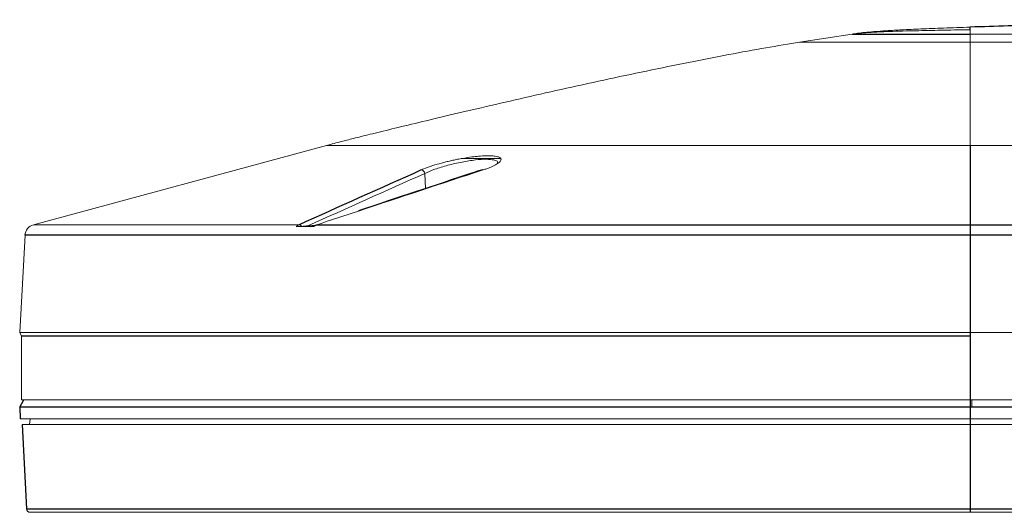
# Paper-space layout '_Back' of a CAD drawing. Header units: millimetres. Extents: x -1507 to 1506, y 5 to 2555.
# Tile 12 of 25: x -1507 to -1249, y 2426 to 2555. Entities that reach past the tile are written whole.
import ezdxf

# ---------------------------------------------------------------- set-up
doc = ezdxf.new("R2010")
doc.units = ezdxf.units.MM

psp = doc.layouts.new('_Back')

# ---------------------------------------------------------------- linework, layer by layer
at = {"color": 144, "linetype": 'Continuous', "lineweight": 18}
for p, q in [((-1288.58, 2551.21), (-1302.41, 2549.07)), ((-1269.22, 2552.17), (-1270.01, 2552.14)), ((-1257.66, 2551.21), (-1257.66, 2549.07)), ((-1257.66, 2551.21), (-897.66, 2551.21)), ((-897.66, 2549.07), (-1257.66, 2549.07)), ((-1426.55, 2521.99), (-1503.41, 2501.2)), ((-1426.55, 2521.99), (-728.77, 2521.99)), ((-1390.85, 2518.61), (-1380.87, 2518.61)), ((-1400.74, 2514.67), (-1400.57, 2510.68)), ((-1503.41, 2501.2), (-1433.8, 2501.2)), ((-1434.44, 2500.71), (-1429.82, 2500.71)), ((-1505.62, 2498.46), (-1506.96, 2472.96)), ((-1506.96, 2472.96), (-648.36, 2472.96)), ((-1506.51, 2471.96), (-1506.96, 2472.96)), ((-1506.51, 2472.06), (-1257.66, 2472.06)), ((-1257.66, 2471.96), (-1506.51, 2471.96)), ((-1506.51, 2471.96), (-1506.51, 2455.26)), ((-1506.51, 2455.26), (-648.34, 2455.26)), ((-1257.66, 2455.25), (-1257.19, 2455.25)), ((-1257.17, 2453.32), (-1257.19, 2455.25)), ((-645.74, 2450.26), (-1506.86, 2450.26)), ((-1504.4, 2448.76), (-1504.26, 2450.26)), ((-648.93, 2448.76), (-1506.4, 2448.76)), ((-650.59, 2425.76), (-1504.24, 2425.76))]:
    psp.add_line(p, q, dxfattribs=at)
at = {"color": 7, "linetype": 'Continuous', "lineweight": 25}
for p, q in [((-1257.66, 2521.99), (-1257.66, 2425.76)), ((-1431.4, 2500.93), (-1429.26, 2501.13)), ((-1429.03, 2501.2), (-1081.04, 2501.2)), ((-649.7, 2498.46), (-1505.62, 2498.46)), ((-1507.02, 2453.32), (-1505.96, 2455.26)), ((-1507.02, 2453.32), (-1506.86, 2450.26)), ((-1244.19, 2453.32), (-1507.02, 2453.32)), ((-1506.4, 2448.76), (-1505.24, 2426.71)), ((-1505.24, 2426.71), (-650.09, 2426.71))]:
    psp.add_line(p, q, dxfattribs=at)
at = {"color": 144, "linetype": 'Continuous', "lineweight": 18, "flags": 128}
psp.add_lwpolyline([(-1385.46, 2515.58), (-1385.57, 2515.57), (-1385.59, 2515.57)], dxfattribs=at)
at = {"color": 144, "linetype": 'Continuous', "lineweight": 18}
for centre, radius, start, end in [((-1401.79, 2514.52), 1.06, 7.813, 86.8849), ((-1502.63, 2498.31), 3, 105.135, 177), ((-1433.81, 2500.27), 0.927, 33.2274, 89.348), ((-1429.05, 2500.85), 0.352, 86.4362, 143.3933), ((-1504.24, 2426.76), 1, 183, 270)]:
    psp.add_arc(centre, radius, start, end, dxfattribs=at)
at = {"color": 7, "linetype": 'Continuous', "lineweight": 25}
for points, knots in [([(-1077.66, 2555), (-1085.09, 2554.99), (-1099.61, 2554.99), (-1120.88, 2554.92), (-1141.12, 2554.83), (-1160.27, 2554.7), (-1178.29, 2554.53), (-1194.85, 2554.34), (-1209.94, 2554.13), (-1223.57, 2553.89), (-1236.02, 2553.64), (-1247.25, 2553.37), (-1254.33, 2553.15), (-1257.66, 2553.05)], [0, 0, 0, 0, 0.123658, 0.241862, 0.35434, 0.460819, 0.561023, 0.654682, 0.73675, 0.812537, 0.881819, 0.944378, 1, 1, 1, 1]), ([(-1288.58, 2551.21), (-1288.57, 2551.21), (-1288.55, 2551.21), (-1288.52, 2551.22), (-1288.47, 2551.21), (-1288.39, 2551.21), (-1288.28, 2551.21), (-1288.14, 2551.21), (-1287.98, 2551.21), (-1287.65, 2551.21), (-1287.04, 2551.21), (-1285.97, 2551.21), (-1284.64, 2551.21), (-1282.62, 2551.21), (-1279.64, 2551.21), (-1275.95, 2551.21), (-1272.46, 2551.21), (-1269.36, 2551.21), (-1266.12, 2551.21), (-1263.48, 2551.21), (-1261.52, 2551.21), (-1260.24, 2551.21), (-1258.96, 2551.21), (-1258.09, 2551.21), (-1257.66, 2551.21)], [0, 0, 0, 0, 0.01796, 0.036357, 0.054654, 0.07251, 0.090271, 0.107994, 0.125723, 0.143488, 0.204435, 0.265475, 0.326481, 0.387508, 0.500024, 0.612544, 0.68298, 0.753408, 0.823883, 0.894202, 0.920309, 0.946507, 0.973465, 1, 1, 1, 1]), ([(-1385.61, 2515.65), (-1386.46, 2515.37), (-1397.3, 2511.79), (-1408.14, 2508.18), (-1418.13, 2504.85)], [0, 0, 0, 0, 0.07796, 1, 1, 1, 1])]:
    psp.add_open_spline(points, degree=3, knots=knots, dxfattribs=at)
at = {"color": 144, "linetype": 'Continuous', "lineweight": 18}
for points, knots in [([(-1257.66, 2553.04), (-1259.98, 2552.96), (-1264.29, 2552.82), (-1270.28, 2552.59), (-1275.3, 2552.36), (-1279.4, 2552.13), (-1282.66, 2551.9), (-1285.16, 2551.68), (-1287.04, 2551.46), (-1288.11, 2551.29), (-1288.58, 2551.21)], [0, 0, 0, 0, 0.226537, 0.420324, 0.582354, 0.714302, 0.818614, 0.898089, 0.956121, 1, 1, 1, 1]), ([(-1257.66, 2552.36), (-1258.79, 2552.35), (-1261.04, 2552.31), (-1264.41, 2552.26), (-1267.78, 2552.19), (-1271.16, 2552.12), (-1274.54, 2552.04), (-1278.05, 2551.93), (-1281.7, 2551.79), (-1284.67, 2551.63), (-1286.82, 2551.43), (-1287.78, 2551.32), (-1288.36, 2551.24), (-1288.51, 2551.22), (-1288.58, 2551.21)], [0, 0, 0, 0, 0.109174, 0.218086, 0.327018, 0.436185, 0.545487, 0.654725, 0.776932, 0.899437, 0.942755, 0.986037, 0.993017, 1, 1, 1, 1]), ([(-1257.66, 2551.21), (-1257.66, 2551.24), (-1257.66, 2551.28), (-1257.66, 2551.33), (-1257.66, 2551.38), (-1257.66, 2551.46), (-1257.66, 2551.54), (-1257.66, 2551.63), (-1257.66, 2551.7), (-1257.66, 2551.77), (-1257.66, 2551.88), (-1257.66, 2552.01), (-1257.66, 2552.15), (-1257.66, 2552.27), (-1257.66, 2552.33), (-1257.66, 2552.36)], [0, 0, 0, 0, 0.013299, 0.026537, 0.039742, 0.053025, 0.102934, 0.15304, 0.202483, 0.251783, 0.301801, 0.475393, 0.64905, 0.824509, 1, 1, 1, 1]), ([(-1302.41, 2549.07), (-1305.19, 2548.64), (-1308.15, 2548.15), (-1314.37, 2547.07), (-1317.63, 2546.48), (-1324.41, 2545.2), (-1327.92, 2544.52), (-1335.13, 2543.07), (-1342.5, 2541.56), (-1350.02, 2539.96), (-1357.52, 2538.33), (-1361.26, 2537.51), (-1372.29, 2535.05), (-1379.4, 2533.43), (-1392.39, 2530.4), (-1398.25, 2529.01), (-1405.78, 2527.2), (-1408.08, 2526.65), (-1412.21, 2525.64), (-1414.06, 2525.18), (-1417.3, 2524.38), (-1418.69, 2524.03), (-1420.49, 2523.58), (-1421.03, 2523.44), (-1422.04, 2523.18), (-1424.31, 2522.6), (-1425.61, 2522.24), (-1426.55, 2521.99)], [0, 0, 0, 0, 0.0625, 0.0625, 0.125, 0.125, 0.1875, 0.1875, 0.25, 0.3125, 0.3125, 0.375, 0.375, 0.5, 0.5, 0.625, 0.625, 0.6875, 0.6875, 0.75, 0.75, 0.8125, 0.8125, 0.84375, 0.84375, 0.875, 1, 1, 1, 1]), ([(-1257.66, 2549.07), (-1260.3, 2549.07), (-1263.03, 2549.07), (-1268.58, 2549.07), (-1271.38, 2549.07), (-1276.89, 2549.07), (-1279.59, 2549.07), (-1284.71, 2549.07), (-1287.12, 2549.07), (-1291.49, 2549.07), (-1293.45, 2549.07), (-1296.79, 2549.07), (-1298.18, 2549.07), (-1300.36, 2549.07), (-1301.15, 2549.07), (-1302.18, 2549.07), (-1302.41, 2549.07), (-1302.41, 2549.07)], [0, 0, 0, 0, 0.125, 0.125, 0.25, 0.25, 0.375, 0.375, 0.5, 0.5, 0.625, 0.625, 0.75, 0.75, 0.875, 0.875, 1, 1, 1, 1]), ([(-1257.66, 2549.07), (-1257.66, 2549.02), (-1257.66, 2548.96), (-1257.66, 2547.73), (-1257.66, 2546.15), (-1257.66, 2542.42), (-1257.66, 2540.29), (-1257.66, 2535.96), (-1257.66, 2533.76), (-1257.66, 2529.78), (-1257.66, 2528.01), (-1257.66, 2525.89), (-1257.66, 2525.27), (-1257.66, 2524.22), (-1257.66, 2523.78), (-1257.66, 2522.71), (-1257.66, 2522.33), (-1257.66, 2521.99)], [0.2440624, 0.2440624, 0.2440624, 0.2440624, 0.25, 0.25, 0.375, 0.375, 0.5, 0.5, 0.625, 0.625, 0.75, 0.75, 0.8125, 0.8125, 0.875, 0.875, 1, 1, 1, 1]), ([(-1401.73, 2515.58), (-1401.24, 2515.8), (-1400.68, 2516.02), (-1399.76, 2516.35), (-1399.44, 2516.46), (-1398.77, 2516.69), (-1398.42, 2516.8), (-1397.34, 2517.12), (-1396.59, 2517.33), (-1395.41, 2517.64), (-1395, 2517.74), (-1394.18, 2517.93), (-1393.77, 2518.02), (-1392.95, 2518.2), (-1392.53, 2518.29), (-1391.7, 2518.45), (-1391.28, 2518.53), (-1390.02, 2518.75), (-1389.21, 2518.87), (-1388.02, 2519.03), (-1387.63, 2519.07), (-1386.86, 2519.15), (-1386.49, 2519.18), (-1385.42, 2519.26), (-1384.76, 2519.29), (-1383.85, 2519.29), (-1383.56, 2519.28), (-1383.03, 2519.26), (-1382.78, 2519.24), (-1382.33, 2519.19), (-1382.12, 2519.15), (-1381.74, 2519.07), (-1381.57, 2519.03), (-1381.14, 2518.88), (-1380.94, 2518.75), (-1380.72, 2518.46), (-1380.7, 2518.3), (-1380.81, 2518.03), (-1380.86, 2517.93), (-1381.02, 2517.74), (-1381.12, 2517.64), (-1381.49, 2517.34), (-1381.81, 2517.13), (-1382.42, 2516.8), (-1382.64, 2516.69), (-1383.11, 2516.47), (-1383.37, 2516.36), (-1383.91, 2516.14), (-1384.2, 2516.02), (-1384.8, 2515.8), (-1385.13, 2515.69), (-1385.46, 2515.58)], [0, 0, 0, 0, 0.0625, 0.0625, 0.09375, 0.09375, 0.125, 0.125, 0.1875, 0.1875, 0.21875, 0.21875, 0.25, 0.25, 0.28125, 0.28125, 0.3125, 0.3125, 0.375, 0.375, 0.40625, 0.40625, 0.4375, 0.4375, 0.5, 0.5, 0.53125, 0.53125, 0.5625, 0.5625, 0.59375, 0.59375, 0.625, 0.625, 0.6875, 0.6875, 0.75, 0.75, 0.78125, 0.78125, 0.8125, 0.8125, 0.875, 0.875, 0.90625, 0.90625, 0.9375, 0.9375, 0.96875, 0.96875, 1, 1, 1, 1]), ([(-1381.69, 2517.35), (-1381.65, 2517.47), (-1381.53, 2517.85), (-1382.49, 2518.24), (-1384.48, 2518.44), (-1387.43, 2518.26), (-1391, 2517.7), (-1394.74, 2516.83), (-1398.24, 2515.77), (-1399.9, 2515.03), (-1400.74, 2514.67)], [0, 0, 0, 0, 0.056302, 0.18331, 0.310191, 0.440495, 0.576219, 0.716544, 0.858272, 1, 1, 1, 1]), ([(-1434.44, 2500.71), (-1434.35, 2500.82), (-1434.25, 2500.92), (-1434.03, 2501.09), (-1433.92, 2501.15), (-1433.8, 2501.2)], [0, 0, 0, 0, 0.5, 0.5, 1, 1, 1, 1]), ([(-1431.4, 2500.93), (-1431.66, 2500.9), (-1431.92, 2500.88), (-1432.46, 2500.83), (-1432.74, 2500.81), (-1433.04, 2500.78)], [0, 0, 0, 0, 0.5, 0.5, 1, 1, 1, 1]), ([(-1429.85, 2500.75), (-1429.89, 2500.74), (-1429.92, 2500.74), (-1429.97, 2500.73), (-1429.99, 2500.72), (-1429.99, 2500.72), (-1429.98, 2500.72), (-1429.93, 2500.71), (-1429.88, 2500.71), (-1429.82, 2500.71)], [0, 0, 0, 0, 0.25, 0.25, 0.5, 0.5, 0.75, 0.75, 1, 1, 1, 1]), ([(-1429.03, 2501.2), (-1429.17, 2501.15), (-1429.31, 2501.09), (-1429.57, 2500.92), (-1429.7, 2500.82), (-1429.82, 2500.71)], [0, 0, 0, 0, 0.5, 0.5, 1, 1, 1, 1])]:
    psp.add_open_spline(points, degree=3, knots=knots, dxfattribs=at)
at = {"color": 7, "linetype": 'Continuous', "lineweight": 25}
for points in [[(-1257.66, 2552.36), (-1257.66, 2552.78), (-1257.66, 2553.05), (-1257.66, 2553.05)], [(-1433.8, 2501.2), (-1423.11, 2506.01), (-1412.42, 2510.81), (-1401.73, 2515.58)]]:
    psp.add_open_spline(points, degree=3, dxfattribs=at)
at = {"color": 144, "linetype": 'Continuous', "lineweight": 18}
for points in [[(-1400.74, 2514.67), (-1410.96, 2510.11), (-1421.18, 2505.52), (-1431.4, 2500.93)], [(-1385.46, 2515.58), (-1396.36, 2512), (-1407.26, 2508.41), (-1418.15, 2504.8)], [(-1418.15, 2504.8), (-1421.78, 2503.6), (-1425.4, 2502.4), (-1429.03, 2501.2)]]:
    psp.add_open_spline(points, degree=3, dxfattribs=at)

doc.saveas('drawing.dxf')
